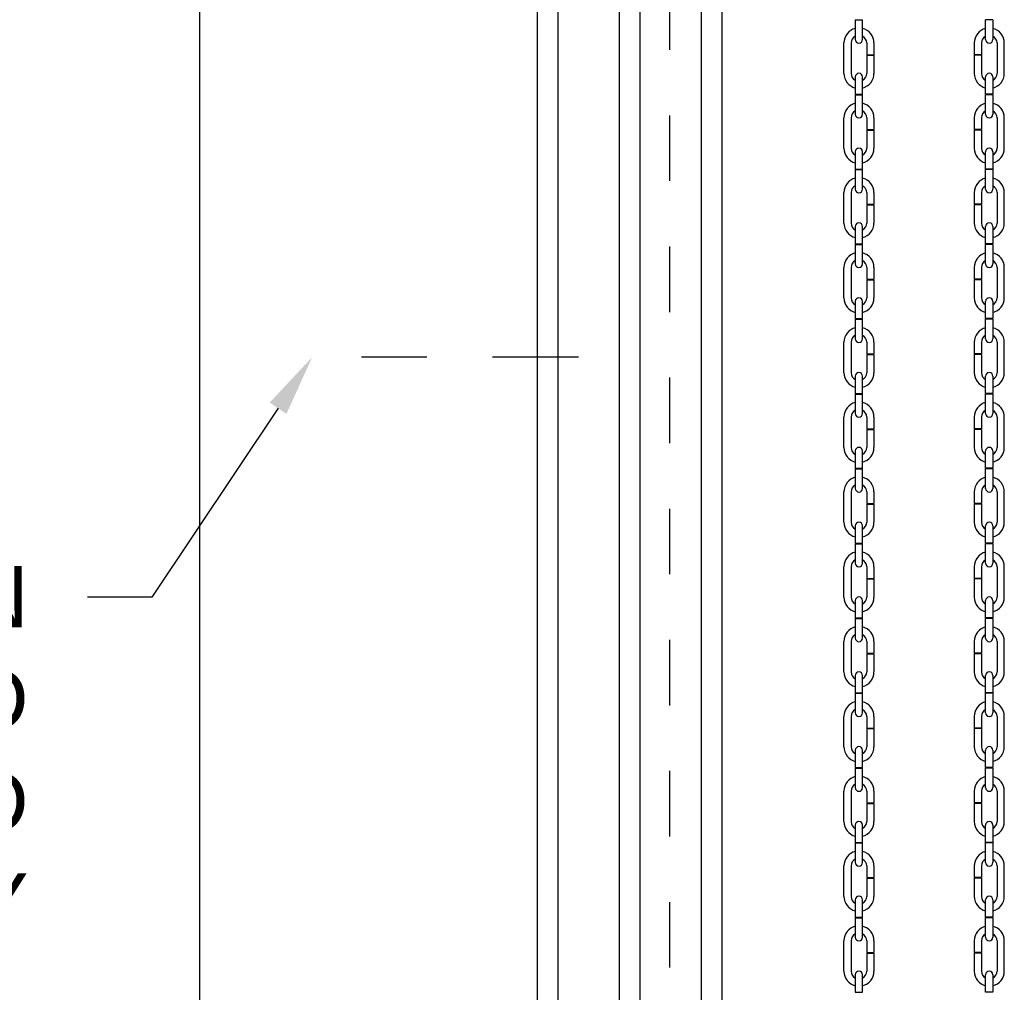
# Model space of a CAD drawing. Header units: inches. Extents: x 169.6 to 213.7, y 195.1 to 266.5.
# Tile 45 of 55: x 209.7 to 211.3, y 221.9 to 223.4. Entities that reach past the tile are written whole.
import ezdxf
from ezdxf import colors
from ezdxf.entities.mleader import LeaderData, LeaderLine
from ezdxf.math import Vec2, Vec3

# ---------------------------------------------------------------- set-up
doc = ezdxf.new("R2010")
doc.units = ezdxf.units.IN
doc.header["$LTSCALE"] = 0.25
doc.header["$MEASUREMENT"] = 0
doc.linetypes.add('CENTER2', pattern=[1.125, 0.75, -0.125, 0.125, -0.125])
doc.linetypes.add('HIDDEN', pattern=[0.375, 0.25, -0.125])
doc.layers.add('ANNOTATIONS', color=1, linetype='Continuous')
doc.layers.add('CHAIN HOIST RH', color=7, linetype='Continuous')
doc.styles.add('ARIAL', font='arial.ttf', dxfattribs={"height": 0.09375})

msp = doc.modelspace()

# ---------------------------------------------------------------- linework, layer by layer
at = {"layer": 'CHAIN HOIST RH', "linetype": 'Continuous'}
for p, q in [((210.02309, 225.86877), (210.02309, 220.37041)), ((210.53872, 220.37041), (210.53872, 225.86877)), ((210.56997, 225.12041), (210.56997, 220.37041)), ((210.66372, 220.37041), (210.66372, 224.12041)), ((210.69497, 224.12041), (210.69497, 220.37041)), ((210.78872, 220.37041), (210.78872, 224.12041)), ((210.81997, 224.12041), (210.81997, 220.37041))]:
    msp.add_line(p, q, dxfattribs=at)
at = {"layer": 'CHAIN HOIST RH', "linetype": 'HIDDEN'}
msp.add_line((210.7405, 220.37041), (210.7405, 224.1683), dxfattribs=at)
at = {"layer": 'CHAIN HOIST RH'}
for p, q in [((211.0236, 223.41592), (211.0236, 223.38617)), ((211.0236, 223.41592), (211.03469, 223.41592)), ((211.03469, 223.38617), (211.03469, 223.41592)), ((211.23357, 223.41592), (211.22247, 223.41592)), ((211.22247, 223.38617), (211.22247, 223.41592)), ((211.23357, 223.41592), (211.23357, 223.38617)), ((211.00622, 223.33442), (211.00622, 223.38084)), ((211.01732, 223.38084), (211.01732, 223.33442)), ((211.04097, 223.38084), (211.04097, 223.36301)), ((211.05207, 223.38084), (211.05207, 223.36301)), ((211.2051, 223.38084), (211.2051, 223.36301)), ((211.2162, 223.38084), (211.2162, 223.36301)), ((211.23984, 223.38084), (211.23984, 223.33442)), ((211.25094, 223.33442), (211.25094, 223.38084)), ((211.04097, 223.36301), (211.05207, 223.36301)), ((211.04097, 223.36211), (211.04097, 223.33442)), ((211.04097, 223.36211), (211.05207, 223.36211)), ((211.05207, 223.36211), (211.05207, 223.33442)), ((211.2162, 223.36301), (211.2051, 223.36301)), ((211.2051, 223.36211), (211.2051, 223.33442)), ((211.2162, 223.36211), (211.2051, 223.36211)), ((211.2162, 223.36211), (211.2162, 223.33442)), ((211.0236, 223.32909), (211.0236, 223.3027)), ((211.03469, 223.3027), (211.03469, 223.32909)), ((211.22247, 223.3027), (211.22247, 223.32909)), ((211.23357, 223.32909), (211.23357, 223.3027)), ((211.0236, 223.3027), (211.03469, 223.3027)), ((211.0236, 223.3018), (211.03469, 223.3018)), ((211.0236, 223.3018), (211.0236, 223.27205)), ((211.03469, 223.27205), (211.03469, 223.3018)), ((211.23357, 223.3027), (211.22247, 223.3027)), ((211.22247, 223.27205), (211.22247, 223.3018)), ((211.23357, 223.3018), (211.22247, 223.3018)), ((211.23357, 223.3018), (211.23357, 223.27205)), ((211.00622, 223.22029), (211.00622, 223.26672)), ((211.01732, 223.26672), (211.01732, 223.22029)), ((211.04097, 223.26672), (211.04097, 223.24889)), ((211.05207, 223.26672), (211.05207, 223.24889)), ((211.2051, 223.26672), (211.2051, 223.24889)), ((211.2162, 223.26672), (211.2162, 223.24889)), ((211.23984, 223.26672), (211.23984, 223.22029)), ((211.25094, 223.22029), (211.25094, 223.26672)), ((211.04097, 223.24889), (211.05207, 223.24889)), ((211.04097, 223.24799), (211.04097, 223.22029)), ((211.04097, 223.24799), (211.05207, 223.24799)), ((211.05207, 223.24799), (211.05207, 223.22029)), ((211.2162, 223.24889), (211.2051, 223.24889)), ((211.2051, 223.24799), (211.2051, 223.22029)), ((211.2162, 223.24799), (211.2051, 223.24799)), ((211.2162, 223.24799), (211.2162, 223.22029)), ((211.0236, 223.21496), (211.0236, 223.18858)), ((211.03469, 223.18858), (211.03469, 223.21496)), ((211.22247, 223.18858), (211.22247, 223.21496)), ((211.23357, 223.21496), (211.23357, 223.18858)), ((211.0236, 223.18858), (211.03469, 223.18858)), ((211.0236, 223.18768), (211.03469, 223.18768)), ((211.0236, 223.18768), (211.0236, 223.15793)), ((211.03469, 223.15793), (211.03469, 223.18768)), ((211.23357, 223.18858), (211.22247, 223.18858)), ((211.23357, 223.18768), (211.22247, 223.18768)), ((211.22247, 223.15793), (211.22247, 223.18768)), ((211.23357, 223.18768), (211.23357, 223.15793)), ((211.00622, 223.10617), (211.00622, 223.15259)), ((211.01732, 223.15259), (211.01732, 223.10617)), ((211.04097, 223.15259), (211.04097, 223.13477)), ((211.05207, 223.15259), (211.05207, 223.13477)), ((211.2051, 223.15259), (211.2051, 223.13477)), ((211.2162, 223.15259), (211.2162, 223.13477)), ((211.23984, 223.15259), (211.23984, 223.10617)), ((211.25094, 223.10617), (211.25094, 223.15259)), ((211.04097, 223.13477), (211.05207, 223.13477)), ((211.04097, 223.13387), (211.04097, 223.10617)), ((211.04097, 223.13387), (211.05207, 223.13387)), ((211.05207, 223.13387), (211.05207, 223.10617)), ((211.2162, 223.13477), (211.2051, 223.13477)), ((211.2162, 223.13387), (211.2051, 223.13387)), ((211.2051, 223.13387), (211.2051, 223.10617)), ((211.2162, 223.13387), (211.2162, 223.10617)), ((211.0236, 223.10084), (211.0236, 223.07446)), ((211.03469, 223.07446), (211.03469, 223.10084)), ((211.22247, 223.07446), (211.22247, 223.10084)), ((211.23357, 223.10084), (211.23357, 223.07446)), ((211.0236, 223.07446), (211.03469, 223.07446)), ((211.0236, 223.07356), (211.03469, 223.07356)), ((211.0236, 223.07356), (211.0236, 223.0438)), ((211.03469, 223.0438), (211.03469, 223.07356)), ((211.23357, 223.07446), (211.22247, 223.07446)), ((211.22247, 223.0438), (211.22247, 223.07356)), ((211.23357, 223.07356), (211.22247, 223.07356)), ((211.23357, 223.07356), (211.23357, 223.0438)), ((211.00622, 222.99205), (211.00622, 223.03847)), ((211.01732, 223.03847), (211.01732, 222.99205)), ((211.04097, 223.03847), (211.04097, 223.02065)), ((211.05207, 223.03847), (211.05207, 223.02065)), ((211.2051, 223.03847), (211.2051, 223.02065)), ((211.2162, 223.03847), (211.2162, 223.02065)), ((211.23984, 223.03847), (211.23984, 222.99205)), ((211.25094, 222.99205), (211.25094, 223.03847)), ((211.04097, 223.02065), (211.05207, 223.02065)), ((211.04097, 223.01975), (211.04097, 222.99205)), ((211.04097, 223.01975), (211.05207, 223.01975)), ((211.05207, 223.01975), (211.05207, 222.99205)), ((211.2162, 223.02065), (211.2051, 223.02065)), ((211.2162, 223.01975), (211.2051, 223.01975)), ((211.2051, 223.01975), (211.2051, 222.99205)), ((211.2162, 223.01975), (211.2162, 222.99205)), ((211.0236, 222.98672), (211.0236, 222.96034)), ((211.03469, 222.96034), (211.03469, 222.98672)), ((211.22247, 222.96034), (211.22247, 222.98672)), ((211.23357, 222.98672), (211.23357, 222.96034)), ((211.0236, 222.96034), (211.03469, 222.96034)), ((211.0236, 222.95944), (211.0236, 222.92968)), ((211.0236, 222.95944), (211.03469, 222.95944)), ((211.03469, 222.92968), (211.03469, 222.95944)), ((211.23357, 222.96034), (211.22247, 222.96034)), ((211.22247, 222.92968), (211.22247, 222.95944)), ((211.23357, 222.95944), (211.22247, 222.95944)), ((211.23357, 222.95944), (211.23357, 222.92968)), ((211.00622, 222.87793), (211.00622, 222.92435)), ((211.01732, 222.92435), (211.01732, 222.87793)), ((211.04097, 222.92435), (211.04097, 222.90652)), ((211.05207, 222.92435), (211.05207, 222.90652)), ((211.2051, 222.92435), (211.2051, 222.90652)), ((211.2162, 222.92435), (211.2162, 222.90652)), ((211.23984, 222.92435), (211.23984, 222.87793)), ((211.25094, 222.87793), (211.25094, 222.92435)), ((211.04097, 222.90652), (211.05207, 222.90652)), ((211.04097, 222.90563), (211.05207, 222.90563)), ((211.04097, 222.90563), (211.04097, 222.87793)), ((211.05207, 222.90563), (211.05207, 222.87793)), ((211.2162, 222.90652), (211.2051, 222.90652)), ((211.2162, 222.90563), (211.2051, 222.90563)), ((211.2051, 222.90563), (211.2051, 222.87793)), ((211.2162, 222.90563), (211.2162, 222.87793)), ((211.0236, 222.8726), (211.0236, 222.84621)), ((211.03469, 222.84621), (211.03469, 222.8726)), ((211.22247, 222.84621), (211.22247, 222.8726)), ((211.23357, 222.8726), (211.23357, 222.84621)), ((211.0236, 222.84621), (211.03469, 222.84621)), ((211.0236, 222.84532), (211.0236, 222.81556)), ((211.0236, 222.84532), (211.03469, 222.84532)), ((211.03469, 222.81556), (211.03469, 222.84532)), ((211.23357, 222.84621), (211.22247, 222.84621)), ((211.23357, 222.84532), (211.22247, 222.84532)), ((211.22247, 222.81556), (211.22247, 222.84532)), ((211.23357, 222.84532), (211.23357, 222.81556)), ((211.00622, 222.76381), (211.00622, 222.81023)), ((211.01732, 222.81023), (211.01732, 222.76381)), ((211.04097, 222.81023), (211.04097, 222.7924)), ((211.05207, 222.81023), (211.05207, 222.7924)), ((211.2051, 222.81023), (211.2051, 222.7924)), ((211.2162, 222.81023), (211.2162, 222.7924)), ((211.23984, 222.81023), (211.23984, 222.76381)), ((211.25094, 222.76381), (211.25094, 222.81023)), ((211.04097, 222.7924), (211.05207, 222.7924)), ((211.04097, 222.7915), (211.05207, 222.7915)), ((211.04097, 222.7915), (211.04097, 222.76381)), ((211.05207, 222.7915), (211.05207, 222.76381)), ((211.2162, 222.7924), (211.2051, 222.7924)), ((211.2162, 222.7915), (211.2051, 222.7915)), ((211.2051, 222.7915), (211.2051, 222.76381)), ((211.2162, 222.7915), (211.2162, 222.76381)), ((211.0236, 222.75848), (211.0236, 222.73209)), ((211.03469, 222.73209), (211.03469, 222.75848)), ((211.22247, 222.73209), (211.22247, 222.75848)), ((211.23357, 222.75848), (211.23357, 222.73209)), ((211.0236, 222.73209), (211.03469, 222.73209)), ((211.0236, 222.73119), (211.03469, 222.73119)), ((211.0236, 222.73119), (211.0236, 222.70144)), ((211.03469, 222.70144), (211.03469, 222.73119)), ((211.23357, 222.73209), (211.22247, 222.73209)), ((211.22247, 222.70144), (211.22247, 222.73119)), ((211.23357, 222.73119), (211.22247, 222.73119)), ((211.23357, 222.73119), (211.23357, 222.70144)), ((211.00622, 222.64968), (211.00622, 222.69611)), ((211.01732, 222.69611), (211.01732, 222.64968)), ((211.04097, 222.69611), (211.04097, 222.67828)), ((211.05207, 222.69611), (211.05207, 222.67828)), ((211.2051, 222.69611), (211.2051, 222.67828)), ((211.2162, 222.69611), (211.2162, 222.67828)), ((211.23984, 222.69611), (211.23984, 222.64968)), ((211.25094, 222.64968), (211.25094, 222.69611)), ((211.04097, 222.67828), (211.05207, 222.67828)), ((211.04097, 222.67738), (211.04097, 222.64968)), ((211.04097, 222.67738), (211.05207, 222.67738)), ((211.05207, 222.67738), (211.05207, 222.64968)), ((211.2162, 222.67828), (211.2051, 222.67828)), ((211.2162, 222.67738), (211.2051, 222.67738)), ((211.2051, 222.67738), (211.2051, 222.64968)), ((211.2162, 222.67738), (211.2162, 222.64968)), ((211.0236, 222.64435), (211.0236, 222.61797)), ((211.03469, 222.61797), (211.03469, 222.64435)), ((211.22247, 222.61797), (211.22247, 222.64435)), ((211.23357, 222.64435), (211.23357, 222.61797)), ((211.0236, 222.61797), (211.03469, 222.61797)), ((211.0236, 222.61707), (211.0236, 222.58732)), ((211.0236, 222.61707), (211.03469, 222.61707)), ((211.03469, 222.58732), (211.03469, 222.61707)), ((211.23357, 222.61797), (211.22247, 222.61797)), ((211.22247, 222.58732), (211.22247, 222.61707)), ((211.23357, 222.61707), (211.22247, 222.61707)), ((211.23357, 222.61707), (211.23357, 222.58732)), ((211.00622, 222.53556), (211.00622, 222.58199)), ((211.01732, 222.58199), (211.01732, 222.53556)), ((211.04097, 222.58199), (211.04097, 222.56416)), ((211.05207, 222.58199), (211.05207, 222.56416)), ((211.2051, 222.58199), (211.2051, 222.56416)), ((211.2162, 222.58199), (211.2162, 222.56416)), ((211.23984, 222.58199), (211.23984, 222.53556)), ((211.25094, 222.53556), (211.25094, 222.58199)), ((211.04097, 222.56416), (211.05207, 222.56416)), ((211.04097, 222.56326), (211.05207, 222.56326)), ((211.04097, 222.56326), (211.04097, 222.53556)), ((211.05207, 222.56326), (211.05207, 222.53556)), ((211.2162, 222.56416), (211.2051, 222.56416)), ((211.2162, 222.56326), (211.2051, 222.56326)), ((211.2051, 222.56326), (211.2051, 222.53556)), ((211.2162, 222.56326), (211.2162, 222.53556)), ((211.0236, 222.53023), (211.0236, 222.50385)), ((211.03469, 222.50385), (211.03469, 222.53023)), ((211.22247, 222.50385), (211.22247, 222.53023)), ((211.23357, 222.53023), (211.23357, 222.50385)), ((211.0236, 222.50385), (211.03469, 222.50385)), ((211.0236, 222.50295), (211.0236, 222.47319)), ((211.0236, 222.50295), (211.03469, 222.50295)), ((211.03469, 222.47319), (211.03469, 222.50295)), ((211.23357, 222.50385), (211.22247, 222.50385)), ((211.23357, 222.50295), (211.22247, 222.50295)), ((211.22247, 222.47319), (211.22247, 222.50295)), ((211.23357, 222.50295), (211.23357, 222.47319)), ((211.00622, 222.42144), (211.00622, 222.46786)), ((211.01732, 222.46786), (211.01732, 222.42144)), ((211.04097, 222.46786), (211.04097, 222.45004)), ((211.05207, 222.46786), (211.05207, 222.45004)), ((211.2051, 222.46786), (211.2051, 222.45004)), ((211.2162, 222.46786), (211.2162, 222.45004)), ((211.23984, 222.46786), (211.23984, 222.42144)), ((211.25094, 222.42144), (211.25094, 222.46786)), ((211.04097, 222.45004), (211.05207, 222.45004)), ((211.04097, 222.44914), (211.05207, 222.44914)), ((211.04097, 222.44914), (211.04097, 222.42144)), ((211.05207, 222.44914), (211.05207, 222.42144)), ((211.2162, 222.45004), (211.2051, 222.45004)), ((211.2162, 222.44914), (211.2051, 222.44914)), ((211.2051, 222.44914), (211.2051, 222.42144)), ((211.2162, 222.44914), (211.2162, 222.42144)), ((211.0236, 222.41611), (211.0236, 222.38973)), ((211.03469, 222.38973), (211.03469, 222.41611)), ((211.22247, 222.38973), (211.22247, 222.41611)), ((211.23357, 222.41611), (211.23357, 222.38973)), ((211.0236, 222.38973), (211.03469, 222.38973)), ((211.0236, 222.38883), (211.0236, 222.35907)), ((211.0236, 222.38883), (211.03469, 222.38883)), ((211.03469, 222.35907), (211.03469, 222.38883)), ((211.23357, 222.38973), (211.22247, 222.38973)), ((211.22247, 222.35907), (211.22247, 222.38883)), ((211.23357, 222.38883), (211.22247, 222.38883)), ((211.23357, 222.38883), (211.23357, 222.35907)), ((211.00622, 222.30732), (211.00622, 222.35374)), ((211.01732, 222.35374), (211.01732, 222.30732)), ((211.04097, 222.35374), (211.04097, 222.33592)), ((211.05207, 222.35374), (211.05207, 222.33592)), ((211.2051, 222.35374), (211.2051, 222.33592)), ((211.2162, 222.35374), (211.2162, 222.33592)), ((211.23984, 222.35374), (211.23984, 222.30732)), ((211.25094, 222.30732), (211.25094, 222.35374)), ((211.04097, 222.33592), (211.05207, 222.33592)), ((211.04097, 222.33502), (211.05207, 222.33502)), ((211.04097, 222.33502), (211.04097, 222.30732)), ((211.05207, 222.33502), (211.05207, 222.30732)), ((211.2162, 222.33592), (211.2051, 222.33592)), ((211.2051, 222.33502), (211.2051, 222.30732)), ((211.2162, 222.33502), (211.2051, 222.33502)), ((211.2162, 222.33502), (211.2162, 222.30732)), ((211.0236, 222.30199), (211.0236, 222.27561)), ((211.03469, 222.27561), (211.03469, 222.30199)), ((211.22247, 222.27561), (211.22247, 222.30199)), ((211.23357, 222.30199), (211.23357, 222.27561)), ((211.0236, 222.27561), (211.03469, 222.27561)), ((211.0236, 222.27471), (211.0236, 222.24495)), ((211.0236, 222.27471), (211.03469, 222.27471)), ((211.03469, 222.24495), (211.03469, 222.27471)), ((211.23357, 222.27561), (211.22247, 222.27561)), ((211.23357, 222.27471), (211.22247, 222.27471)), ((211.22247, 222.24495), (211.22247, 222.27471)), ((211.23357, 222.27471), (211.23357, 222.24495)), ((211.00622, 222.1932), (211.00622, 222.23962)), ((211.01732, 222.23962), (211.01732, 222.1932)), ((211.04097, 222.23962), (211.04097, 222.22179)), ((211.05207, 222.23962), (211.05207, 222.22179)), ((211.2051, 222.23962), (211.2051, 222.22179)), ((211.2162, 222.23962), (211.2162, 222.22179)), ((211.23984, 222.23962), (211.23984, 222.1932)), ((211.25094, 222.1932), (211.25094, 222.23962)), ((211.04097, 222.22179), (211.05207, 222.22179)), ((211.04097, 222.22089), (211.05207, 222.22089)), ((211.04097, 222.22089), (211.04097, 222.1932)), ((211.05207, 222.22089), (211.05207, 222.1932)), ((211.2162, 222.22179), (211.2051, 222.22179)), ((211.2051, 222.22089), (211.2051, 222.1932)), ((211.2162, 222.22089), (211.2051, 222.22089)), ((211.2162, 222.22089), (211.2162, 222.1932)), ((211.0236, 222.18787), (211.0236, 222.16148)), ((211.03469, 222.16148), (211.03469, 222.18787)), ((211.22247, 222.16148), (211.22247, 222.18787)), ((211.23357, 222.18787), (211.23357, 222.16148)), ((211.0236, 222.16148), (211.03469, 222.16148)), ((211.0236, 222.16058), (211.03469, 222.16058)), ((211.0236, 222.16058), (211.0236, 222.13083)), ((211.03469, 222.13083), (211.03469, 222.16058)), ((211.23357, 222.16148), (211.22247, 222.16148)), ((211.23357, 222.16058), (211.22247, 222.16058)), ((211.22247, 222.13083), (211.22247, 222.16058)), ((211.23357, 222.16058), (211.23357, 222.13083)), ((211.00622, 222.07908), (211.00622, 222.1255)), ((211.01732, 222.1255), (211.01732, 222.07908)), ((211.04097, 222.1255), (211.04097, 222.10767)), ((211.05207, 222.1255), (211.05207, 222.10767)), ((211.2051, 222.1255), (211.2051, 222.10767)), ((211.2162, 222.1255), (211.2162, 222.10767)), ((211.23984, 222.1255), (211.23984, 222.07908)), ((211.25094, 222.07908), (211.25094, 222.1255)), ((211.04097, 222.10767), (211.05207, 222.10767)), ((211.04097, 222.10677), (211.04097, 222.07908)), ((211.04097, 222.10677), (211.05207, 222.10677)), ((211.05207, 222.10677), (211.05207, 222.07908)), ((211.2162, 222.10767), (211.2051, 222.10767)), ((211.2051, 222.10677), (211.2051, 222.07908)), ((211.2162, 222.10677), (211.2051, 222.10677)), ((211.2162, 222.10677), (211.2162, 222.07908)), ((211.0236, 222.07374), (211.0236, 222.04736)), ((211.03469, 222.04736), (211.03469, 222.07374)), ((211.22247, 222.04736), (211.22247, 222.07374)), ((211.23357, 222.07374), (211.23357, 222.04736)), ((211.0236, 222.04736), (211.03469, 222.04736)), ((211.0236, 222.04646), (211.03469, 222.04646)), ((211.0236, 222.04646), (211.0236, 222.01671)), ((211.03469, 222.01671), (211.03469, 222.04646)), ((211.23357, 222.04736), (211.22247, 222.04736)), ((211.22247, 222.01671), (211.22247, 222.04646)), ((211.23357, 222.04646), (211.22247, 222.04646)), ((211.23357, 222.04646), (211.23357, 222.01671)), ((211.00622, 221.96495), (211.00622, 222.01138)), ((211.01732, 222.01138), (211.01732, 221.96495)), ((211.04097, 222.01138), (211.04097, 221.99355)), ((211.05207, 222.01138), (211.05207, 221.99355)), ((211.2051, 222.01138), (211.2051, 221.99355)), ((211.2162, 222.01138), (211.2162, 221.99355)), ((211.23984, 222.01138), (211.23984, 221.96495)), ((211.25094, 221.96495), (211.25094, 222.01138)), ((211.04097, 221.99355), (211.05207, 221.99355)), ((211.04097, 221.99265), (211.04097, 221.96495)), ((211.04097, 221.99265), (211.05207, 221.99265)), ((211.05207, 221.99265), (211.05207, 221.96495)), ((211.2162, 221.99355), (211.2051, 221.99355)), ((211.2051, 221.99265), (211.2051, 221.96495)), ((211.2162, 221.99265), (211.2051, 221.99265)), ((211.2162, 221.99265), (211.2162, 221.96495)), ((211.0236, 221.95962), (211.0236, 221.93324)), ((211.03469, 221.93324), (211.03469, 221.95962)), ((211.22247, 221.93324), (211.22247, 221.95962)), ((211.23357, 221.95962), (211.23357, 221.93324)), ((211.0236, 221.93324), (211.03469, 221.93324)), ((211.23357, 221.93324), (211.22247, 221.93324))]:
    msp.add_line(p, q, dxfattribs=at)
at = {"layer": 'CHAIN HOIST RH', "linetype": 'CENTER2', "ltscale": 0.7}
msp.add_line((210.60122, 222.90166), (210.19497, 222.90166), dxfattribs=at)
at = {"layer": 'CHAIN HOIST RH'}
for centre, radius, start, end in [((211.02915, 223.38084), 0.02292, 104.01225, 180), ((211.02915, 223.38084), 0.02292, 0, 75.98775), ((211.22802, 223.38084), 0.02292, 104.01225, 180), ((211.22802, 223.38084), 0.02292, 0, 75.98775), ((211.02915, 223.38084), 0.01182, 118.00044, 180), ((211.02915, 223.38617), 0.00555, 180, 0), ((211.02915, 223.38084), 0.01182, 0, 61.99956), ((211.22802, 223.38084), 0.01182, 118.00044, 180), ((211.22802, 223.38617), 0.00555, 180, 0), ((211.22802, 223.38084), 0.01182, 0, 61.99956), ((211.02915, 223.32909), 0.00555, 0, 180), ((211.22802, 223.32909), 0.00555, 0, 180), ((211.02915, 223.33442), 0.02292, 180, 255.98775), ((211.02915, 223.33442), 0.01182, 180, 241.99956), ((211.02915, 223.33442), 0.01182, 298.00044, 0), ((211.02915, 223.33442), 0.02292, 284.01225, 0), ((211.22802, 223.33442), 0.02292, 180, 255.98775), ((211.22802, 223.33442), 0.01182, 180, 241.99956), ((211.22802, 223.33442), 0.01182, 298.00044, 0), ((211.22802, 223.33442), 0.02292, 284.01225, 0), ((211.02915, 223.26672), 0.02292, 104.01225, 180), ((211.02915, 223.26672), 0.01182, 118.00044, 180), ((211.02915, 223.26672), 0.02292, 0, 75.98775), ((211.02915, 223.26672), 0.01182, 0, 61.99956), ((211.22802, 223.26672), 0.02292, 104.01225, 180), ((211.22802, 223.26672), 0.01182, 118.00044, 180), ((211.22802, 223.26672), 0.02292, 0, 75.98775), ((211.22802, 223.26672), 0.01182, 0, 61.99956), ((211.02915, 223.27205), 0.00555, 180, 0), ((211.22802, 223.27205), 0.00555, 180, 0), ((211.02915, 223.22029), 0.02292, 180, 255.98775), ((211.02915, 223.22029), 0.01182, 180, 241.99956), ((211.02915, 223.21496), 0.00555, 0, 180), ((211.02915, 223.22029), 0.02292, 284.01225, 0), ((211.02915, 223.22029), 0.01182, 298.00044, 0), ((211.22802, 223.22029), 0.02292, 180, 255.98775), ((211.22802, 223.22029), 0.01182, 180, 241.99956), ((211.22802, 223.21496), 0.00555, 0, 180), ((211.22802, 223.22029), 0.01182, 298.00044, 0), ((211.22802, 223.22029), 0.02292, 284.01225, 0), ((211.02915, 223.15259), 0.02292, 104.01225, 180), ((211.02915, 223.15259), 0.02292, 0, 75.98775), ((211.22802, 223.15259), 0.02292, 104.01225, 180), ((211.22802, 223.15259), 0.02292, 0, 75.98775), ((211.02915, 223.15259), 0.01182, 118.00044, 180), ((211.02915, 223.15793), 0.00555, 180, 0), ((211.02915, 223.15259), 0.01182, 0, 61.99956), ((211.22802, 223.15259), 0.01182, 118.00044, 180), ((211.22802, 223.15793), 0.00555, 180, 0), ((211.22802, 223.15259), 0.01182, 0, 61.99956), ((211.02915, 223.10617), 0.02292, 180, 255.98775), ((211.02915, 223.10617), 0.01182, 180, 241.99956), ((211.02915, 223.10084), 0.00555, 0, 180), ((211.02915, 223.10617), 0.01182, 298.00044, 0), ((211.02915, 223.10617), 0.02292, 284.01225, 0), ((211.22802, 223.10617), 0.02292, 180, 255.98775), ((211.22802, 223.10617), 0.01182, 180, 241.99956), ((211.22802, 223.10084), 0.00555, 0, 180), ((211.22802, 223.10617), 0.01182, 298.00044, 0), ((211.22802, 223.10617), 0.02292, 284.01225, 0), ((211.02915, 223.03847), 0.02292, 104.01225, 180), ((211.02915, 223.03847), 0.02292, 0, 75.98775), ((211.22802, 223.03847), 0.02292, 104.01225, 180), ((211.22802, 223.03847), 0.02292, 0, 75.98775), ((211.02915, 223.03847), 0.01182, 118.00044, 180), ((211.02915, 223.0438), 0.00555, 180, 0), ((211.02915, 223.03847), 0.01182, 0, 61.99956), ((211.22802, 223.03847), 0.01182, 118.00044, 180), ((211.22802, 223.0438), 0.00555, 180, 0), ((211.22802, 223.03847), 0.01182, 0, 61.99956), ((211.02915, 222.99205), 0.02292, 180, 255.98775), ((211.02915, 222.99205), 0.01182, 180, 241.99956), ((211.02915, 222.98672), 0.00555, 0, 180), ((211.02915, 222.99205), 0.02292, 284.01225, 0), ((211.02915, 222.99205), 0.01182, 298.00044, 0), ((211.22802, 222.99205), 0.02292, 180, 255.98775), ((211.22802, 222.99205), 0.01182, 180, 241.99956), ((211.22802, 222.98672), 0.00555, 0, 180), ((211.22802, 222.99205), 0.01182, 298.00044, 0), ((211.22802, 222.99205), 0.02292, 284.01225, 0), ((211.02915, 222.92435), 0.02292, 104.01225, 180), ((211.02915, 222.92435), 0.02292, 0, 75.98775), ((211.22802, 222.92435), 0.02292, 104.01225, 180), ((211.22802, 222.92435), 0.02292, 0, 75.98775), ((211.02915, 222.92435), 0.01182, 118.00044, 180), ((211.02915, 222.92968), 0.00555, 180, 0), ((211.02915, 222.92435), 0.01182, 0, 61.99956), ((211.22802, 222.92435), 0.01182, 118.00044, 180), ((211.22802, 222.92968), 0.00555, 180, 0), ((211.22802, 222.92435), 0.01182, 0, 61.99956), ((211.02915, 222.87793), 0.02292, 180, 255.98775), ((211.02915, 222.87793), 0.01182, 180, 241.99956), ((211.02915, 222.8726), 0.00555, 0, 180), ((211.02915, 222.87793), 0.02292, 284.01225, 0), ((211.02915, 222.87793), 0.01182, 298.00044, 0), ((211.22802, 222.87793), 0.02292, 180, 255.98775), ((211.22802, 222.87793), 0.01182, 180, 241.99956), ((211.22802, 222.8726), 0.00555, 0, 180), ((211.22802, 222.87793), 0.02292, 284.01225, 0), ((211.22802, 222.87793), 0.01182, 298.00044, 0), ((211.02915, 222.81023), 0.02292, 104.01225, 180), ((211.02915, 222.81023), 0.02292, 0, 75.98775), ((211.22802, 222.81023), 0.02292, 104.01225, 180), ((211.22802, 222.81023), 0.02292, 0, 75.98775), ((211.02915, 222.81023), 0.01182, 118.00044, 180), ((211.02915, 222.81556), 0.00555, 180, 0), ((211.02915, 222.81023), 0.01182, 0, 61.99956), ((211.22802, 222.81023), 0.01182, 118.00044, 180), ((211.22802, 222.81556), 0.00555, 180, 0), ((211.22802, 222.81023), 0.01182, 0, 61.99956), ((211.02915, 222.76381), 0.02292, 180, 255.98775), ((211.02915, 222.76381), 0.01182, 180, 241.99956), ((211.02915, 222.75848), 0.00555, 0, 180), ((211.02915, 222.76381), 0.01182, 298.00044, 0), ((211.02915, 222.76381), 0.02292, 284.01225, 0), ((211.22802, 222.76381), 0.02292, 180, 255.98775), ((211.22802, 222.76381), 0.01182, 180, 241.99956), ((211.22802, 222.75848), 0.00555, 0, 180), ((211.22802, 222.76381), 0.02292, 284.01225, 0), ((211.22802, 222.76381), 0.01182, 298.00044, 0), ((211.02915, 222.69611), 0.02292, 104.01225, 180), ((211.02915, 222.69611), 0.01182, 118.00044, 180), ((211.02915, 222.69611), 0.02292, 0, 75.98775), ((211.02915, 222.69611), 0.01182, 0, 61.99956), ((211.22802, 222.69611), 0.02292, 104.01225, 180), ((211.22802, 222.69611), 0.01182, 118.00044, 180), ((211.22802, 222.69611), 0.02292, 0, 75.98775), ((211.22802, 222.69611), 0.01182, 0, 61.99956), ((211.02915, 222.70144), 0.00555, 180, 0), ((211.22802, 222.70144), 0.00555, 180, 0), ((211.02915, 222.64968), 0.02292, 180, 255.98775), ((211.02915, 222.64968), 0.01182, 180, 241.99956), ((211.02915, 222.64435), 0.00555, 0, 180), ((211.02915, 222.64968), 0.02292, 284.01225, 0), ((211.02915, 222.64968), 0.01182, 298.00044, 0), ((211.22802, 222.64968), 0.02292, 180, 255.98775), ((211.22802, 222.64968), 0.01182, 180, 241.99956), ((211.22802, 222.64435), 0.00555, 0, 180), ((211.22802, 222.64968), 0.01182, 298.00044, 0), ((211.22802, 222.64968), 0.02292, 284.01225, 0), ((211.02915, 222.58199), 0.02292, 104.01225, 180), ((211.02915, 222.58199), 0.02292, 0, 75.98775), ((211.22802, 222.58199), 0.02292, 104.01225, 180), ((211.22802, 222.58199), 0.02292, 0, 75.98775), ((211.02915, 222.58199), 0.01182, 118.00044, 180), ((211.02915, 222.58732), 0.00555, 180, 0), ((211.02915, 222.58199), 0.01182, 0, 61.99956), ((211.22802, 222.58199), 0.01182, 118.00044, 180), ((211.22802, 222.58732), 0.00555, 180, 0), ((211.22802, 222.58199), 0.01182, 0, 61.99956), ((211.02915, 222.53556), 0.02292, 180, 255.98775), ((211.02915, 222.53556), 0.01182, 180, 241.99956), ((211.02915, 222.53023), 0.00555, 0, 180), ((211.02915, 222.53556), 0.02292, 284.01225, 0), ((211.02915, 222.53556), 0.01182, 298.00044, 0), ((211.22802, 222.53556), 0.02292, 180, 255.98775), ((211.22802, 222.53556), 0.01182, 180, 241.99956), ((211.22802, 222.53023), 0.00555, 0, 180), ((211.22802, 222.53556), 0.02292, 284.01225, 0), ((211.22802, 222.53556), 0.01182, 298.00044, 0), ((211.02915, 222.46786), 0.02292, 104.01225, 180), ((211.02915, 222.46786), 0.01182, 118.00044, 180), ((211.02915, 222.46786), 0.02292, 0, 75.98775), ((211.02915, 222.46786), 0.01182, 0, 61.99956), ((211.22802, 222.46786), 0.02292, 104.01225, 180), ((211.22802, 222.46786), 0.01182, 118.00044, 180), ((211.22802, 222.46786), 0.02292, 0, 75.98775), ((211.22802, 222.46786), 0.01182, 0, 61.99956), ((211.02915, 222.47319), 0.00555, 180, 0), ((211.22802, 222.47319), 0.00555, 180, 0), ((211.02915, 222.42144), 0.02292, 180, 255.98775), ((211.02915, 222.42144), 0.01182, 180, 241.99956), ((211.02915, 222.41611), 0.00555, 0, 180), ((211.02915, 222.42144), 0.01182, 298.00044, 0), ((211.02915, 222.42144), 0.02292, 284.01225, 0), ((211.22802, 222.42144), 0.02292, 180, 255.98775), ((211.22802, 222.42144), 0.01182, 180, 241.99956), ((211.22802, 222.41611), 0.00555, 0, 180), ((211.22802, 222.42144), 0.02292, 284.01225, 0), ((211.22802, 222.42144), 0.01182, 298.00044, 0), ((211.02915, 222.35374), 0.02292, 104.01225, 180), ((211.02915, 222.35374), 0.02292, 0, 75.98775), ((211.22802, 222.35374), 0.02292, 104.01225, 180), ((211.22802, 222.35374), 0.02292, 0, 75.98775), ((211.02915, 222.35374), 0.01182, 118.00044, 180), ((211.02915, 222.35907), 0.00555, 180, 0), ((211.02915, 222.35374), 0.01182, 0, 61.99956), ((211.22802, 222.35374), 0.01182, 118.00044, 180), ((211.22802, 222.35907), 0.00555, 180, 0), ((211.22802, 222.35374), 0.01182, 0, 61.99956), ((211.02915, 222.30732), 0.02292, 180, 255.98775), ((211.02915, 222.30732), 0.01182, 180, 241.99956), ((211.02915, 222.30199), 0.00555, 0, 180), ((211.02915, 222.30732), 0.02292, 284.01225, 0), ((211.02915, 222.30732), 0.01182, 298.00044, 0), ((211.22802, 222.30732), 0.02292, 180, 255.98775), ((211.22802, 222.30732), 0.01182, 180, 241.99956), ((211.22802, 222.30199), 0.00555, 0, 180), ((211.22802, 222.30732), 0.02292, 284.01225, 0), ((211.22802, 222.30732), 0.01182, 298.00044, 0), ((211.02915, 222.23962), 0.02292, 104.01225, 180), ((211.02915, 222.23962), 0.02292, 0, 75.98775), ((211.22802, 222.23962), 0.02292, 104.01225, 180), ((211.22802, 222.23962), 0.02292, 0, 75.98775), ((211.02915, 222.23962), 0.01182, 118.00044, 180), ((211.02915, 222.24495), 0.00555, 180, 0), ((211.02915, 222.23962), 0.01182, 0, 61.99956), ((211.22802, 222.23962), 0.01182, 118.00044, 180), ((211.22802, 222.24495), 0.00555, 180, 0), ((211.22802, 222.23962), 0.01182, 0, 61.99956), ((211.02915, 222.1932), 0.02292, 180, 255.98775), ((211.02915, 222.1932), 0.01182, 180, 241.99956), ((211.02915, 222.18787), 0.00555, 0, 180), ((211.02915, 222.1932), 0.01182, 298.00044, 0), ((211.02915, 222.1932), 0.02292, 284.01225, 0), ((211.22802, 222.1932), 0.02292, 180, 255.98775), ((211.22802, 222.1932), 0.01182, 180, 241.99956), ((211.22802, 222.18787), 0.00555, 0, 180), ((211.22802, 222.1932), 0.02292, 284.01225, 0), ((211.22802, 222.1932), 0.01182, 298.00044, 0), ((211.02915, 222.1255), 0.02292, 104.01225, 180), ((211.02915, 222.1255), 0.01182, 118.00044, 180), ((211.02915, 222.1255), 0.02292, 0, 75.98775), ((211.02915, 222.1255), 0.01182, 0, 61.99956), ((211.22802, 222.1255), 0.02292, 104.01225, 180), ((211.22802, 222.1255), 0.01182, 118.00044, 180), ((211.22802, 222.1255), 0.02292, 0, 75.98775), ((211.22802, 222.1255), 0.01182, 0, 61.99956), ((211.02915, 222.13083), 0.00555, 180, 0), ((211.22802, 222.13083), 0.00555, 180, 0), ((211.02915, 222.07908), 0.02292, 180, 255.98775), ((211.02915, 222.07908), 0.01182, 180, 241.99956), ((211.02915, 222.07374), 0.00555, 0, 180), ((211.02915, 222.07908), 0.01182, 298.00044, 0), ((211.02915, 222.07908), 0.02292, 284.01225, 0), ((211.22802, 222.07908), 0.02292, 180, 255.98775), ((211.22802, 222.07908), 0.01182, 180, 241.99956), ((211.22802, 222.07374), 0.00555, 0, 180), ((211.22802, 222.07908), 0.01182, 298.00044, 0), ((211.22802, 222.07908), 0.02292, 284.01225, 0), ((211.02915, 222.01138), 0.02292, 104.01225, 180), ((211.02915, 222.01138), 0.02292, 0, 75.98775), ((211.22802, 222.01138), 0.02292, 104.01225, 180), ((211.22802, 222.01138), 0.02292, 0, 75.98775), ((211.02915, 222.01138), 0.01182, 118.00044, 180), ((211.02915, 222.01671), 0.00555, 180, 0), ((211.02915, 222.01138), 0.01182, 0, 61.99956), ((211.22802, 222.01138), 0.01182, 118.00044, 180), ((211.22802, 222.01671), 0.00555, 180, 0), ((211.22802, 222.01138), 0.01182, 0, 61.99956), ((211.02915, 221.96495), 0.02292, 180, 255.98775), ((211.02915, 221.96495), 0.01182, 180, 241.99956), ((211.02915, 221.95962), 0.00555, 0, 180), ((211.02915, 221.96495), 0.02292, 284.01225, 0), ((211.02915, 221.96495), 0.01182, 298.00044, 0), ((211.22802, 221.96495), 0.02292, 180, 255.98775), ((211.22802, 221.96495), 0.01182, 180, 241.99956), ((211.22802, 221.95962), 0.00555, 0, 180), ((211.22802, 221.96495), 0.02292, 284.01225, 0), ((211.22802, 221.96495), 0.01182, 298.00044, 0)]:
    msp.add_arc(centre, radius, start, end, dxfattribs=at)

# ---------------------------------------------------------------- leaders
at = {"layer": 'ANNOTATIONS'}
ml = msp.add_multileader_mtext('Standard', dxfattribs=at)
ml.set_content('EXPANSION BOLTS SIZED AND SPACED ACCORDINGLY', color=256, style='ARIAL')
ml.set_leader_properties()
ml.build(insert=Vec2(0, 0))
ml.multileader.update_dxf_attribs({"dogleg_length": 0.36, "arrow_head_size": 0.09375})
ctx = ml.context
ctx.base_point, ctx.char_height, ctx.arrow_head_size, ctx.landing_gap_size, ctx.plane_origin = Vec3(208.71266, 222.5356), 0.09375, 0.09375, 0.09, Vec3(205.36165, 222.10237)
ctx.text_align_type = 2
notes = []
notes.append((ctx, [(1, (1, 1, 0), (209.95018, 222.5356), (-1, 0), 0.09796, [(0, [(210.19497, 222.90166)], 0, [])])]))
ctx.mtext.insert, ctx.mtext.width, ctx.mtext.alignment, ctx.mtext.flow_direction = Vec3(209.76222, 222.58327), 1.0279765, 3, 5
for ctx, leaders in notes:
    for number, flags, end, landing, length, lines in leaders:
        leader = LeaderData()
        leader.index, (leader.has_last_leader_line, leader.has_dogleg_vector, leader.attachment_direction) = number, flags
        leader.last_leader_point, leader.dogleg_vector, leader.dogleg_length = Vec3(end), Vec3(landing), length
        for number, points, colour, breaks in lines:
            line = LeaderLine()
            line.index, line.vertices, line.color, line.breaks = number, Vec3.list(points), colors.encode_raw_color(colour), breaks
            leader.lines.append(line)
        ctx.leaders.append(leader)

doc.saveas('drawing.dxf')
